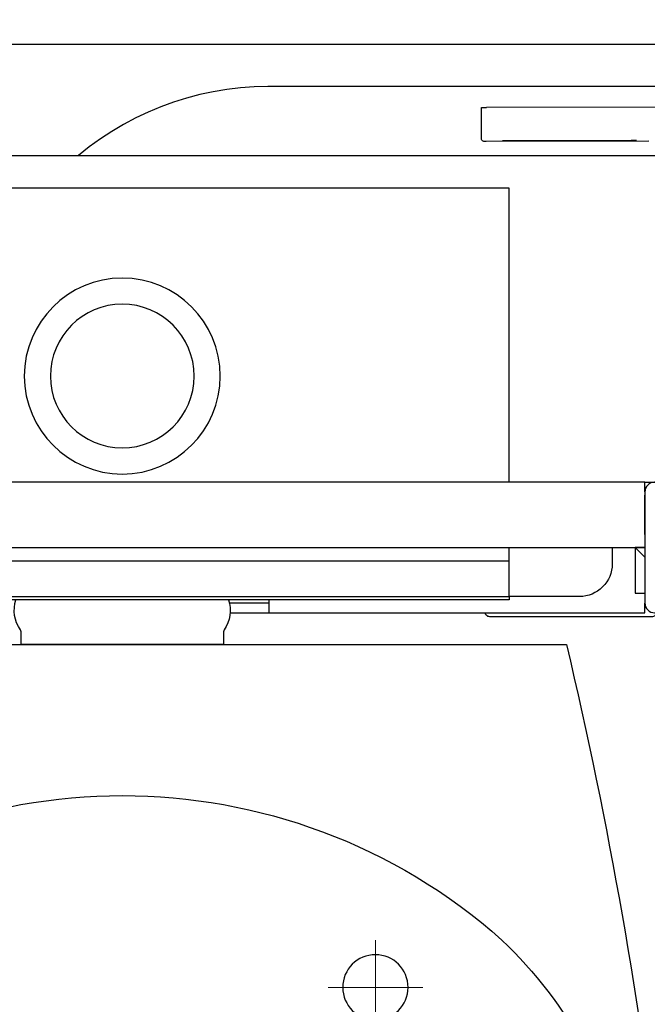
# Model space of a CAD drawing. Header units: millimetres. Extents: x 11979 to 37895, y 18730 to 47884.
# Tile 131 of 256: x 35450 to 35470, y 39454 to 39485. Entities that reach past the tile are written whole.
import ezdxf

# ---------------------------------------------------------------- set-up
doc = ezdxf.new("R2010")
doc.units = ezdxf.units.MM
for name, color, linetype in [('-WYMIAR', 8, 'Continuous'), ('_PROJEKTOWANE', 5, 'Continuous'), ('PROJEKTOWANE', 5, 'Continuous')]:
    doc.layers.add(name, color=color, linetype=linetype)
doc.layers.add('Niedrukowalna', color=140, linetype='Continuous', lineweight=15)

# ---------------------------------------------------------------- blocks, each defined once
blk = doc.blocks.new('K13102_TOP')
blk.add_lwpolyline([(0.175, -0.33487, 0.058036), (0.136, 0), (-0.136, 0, 0.058036), (-0.175, -0.33487)], format="xyb")
blk.add_lwpolyline([(0.14919, -0.47547, 0.091012), (0.175, -0.33487, 0.04468), (0.15644, -0.16298, 0.150678), (0.11626, -0.0905, 0.380316), (-0.11626, -0.0905, 0.150678), (-0.15644, -0.16298, 0.04468), (-0.175, -0.33487, 0.091012), (-0.14919, -0.47547, 0.171854), (-0.08542, -0.54789, 0.258868), (0.08542, -0.54789, 0.171854)], format="xyb", close=True)
blk.add_circle((-0.0775, -0.105), 0.01)
at = {"layer": 'Niedrukowalna'}
for points in [[(-0.0775, -0.1195), (-0.0775, -0.0905)], [(-0.092, -0.105), (-0.063, -0.105)]]:
    blk.add_lwpolyline(points, dxfattribs=at)
blk = doc.blocks.new('99440_TOP')
for points in [[(-0.18928, 0.17081), (-0.04441, 0.17081), (-0.04022, 0.17071), (-0.03603, 0.17042), (-0.03187, 0.16993), (-0.02773, 0.16925), (-0.02363, 0.16837), (-0.01957, 0.16731), (-0.01557, 0.16606), (-0.01163, 0.16462), (-0.00776, 0.163), (-0.00397, 0.1612), (-0.00027, 0.15923), (0.00334, 0.15708), (0.00684, 0.15478), (0.01023, 0.15231), (0.0135, 0.14968)], [(-0.19826, 0.16455), (-0.11135, 0.16437)], [(-0.16111, 0.15406), (-0.11132, 0.15396), (-0.11114, 0.15396), (-0.11098, 0.15396), (-0.11086, 0.15396), (-0.1107, 0.15397), (-0.11052, 0.15401), (-0.11035, 0.15408), (-0.1102, 0.15418), (-0.11007, 0.1543), (-0.10996, 0.15445), (-0.10988, 0.15461), (-0.10983, 0.15479), (-0.10982, 0.15497), (-0.10984, 0.16396), (-0.10985, 0.16436)], [(-0.12182, 0.15427), (-0.15182, 0.15433)], [(-0.15182, 0.15423), (-0.12182, 0.15417)], [(0.16506, 0.14968), (-0.16464, 0.14968)], [(-0.11834, 0.04968), (-0.11834, 0.13968), (0.11166, 0.13968), (0.11166, 0.04968)], [(-0.15987, 0.04668), (-0.15987, 0.04968), (0.16013, 0.04968), (0.16013, 0.04668)], [(-0.15987, 0.03368), (-0.15987, 0.04568)], [(0.16013, 0.02668), (0.15713, 0.02968), (0.16013, 0.02968), (-0.15987, 0.02968), (-0.15687, 0.02968), (-0.15987, 0.02668)], [(-0.15687, 0.02968), (-0.15687, 0.01568), (-0.15987, 0.01568)], [(0.10615, 0.02968), (0.10615, 0.0256), (-0.11834, 0.0256)], [(-0.03292, 0.00968), (-0.15987, 0.00968), (-0.15987, 0.01268)], [(-0.04487, 0.00968), (-0.04487, 0.01368)], [(-0.04487, 0.01268), (-0.0327, 0.01268)]]:
    blk.add_lwpolyline(points)
for points in [[(-0.1598, 0.04968), (-0.17235, 0.04968, 0.405519), (-0.17187, 0.05018), (-0.17187, 0.05088, 0.414214), (-0.17237, 0.05138), (-0.18737, 0.05138, 0.414214), (-0.18787, 0.05088), (-0.18787, 0.05018, 0.405519), (-0.18738, 0.04968), (-0.18987, 0.04968, -0.414214), (-0.19987, 0.05968), (-0.19987, 0.13968, -0.266001), (-0.19493, 0.1483)], [(-0.14987, 0.02968), (-0.14987, 0.02468, 0.414214), (-0.13987, 0.01468), (-0.11834, 0.01468), (-0.11834, 0.02968)], [(-0.03987, 0.01368), (-0.03242, 0.01368, 0.236962), (-0.03105, 0.00443, -0.154353), (-0.03087, 0.00386), (-0.03087, 0), (0.03113, 0), (0.03113, 0.00386, -0.154353), (0.03131, 0.00443, 0.236962), (0.03269, 0.01368), (0.04013, 0.01368)], [(-0.16317, 0.00948, 0.412536), (-0.16217, 0.00848), (-0.11237, 0.00848), (-0.11208, 0.00851), (-0.1118, 0.0086), (-0.11154, 0.00873), (-0.11132, 0.00892), (-0.11113, 0.00914), (-0.11099, 0.0094), (-0.1109, 0.00968)]]:
    blk.add_lwpolyline(points, format="xyb")
blk.add_lwpolyline([(-0.19987, 0.01268), (-0.19987, 0.04668, -0.414214), (-0.19687, 0.04968), (-0.16287, 0.04968, -0.414214), (-0.15987, 0.04668), (-0.15987, 0.01268, -0.414214), (-0.16287, 0.00968), (-0.19687, 0.00968, -0.414214)], format="xyb", close=True)
blk.add_lwpolyline([(-0.11834, 0.01368), (0.11166, 0.01368), (0.11166, 0.01468), (-0.11834, 0.01468)], close=True)
for radius in [0.03, 0.022]:
    blk.add_circle((0.00013, 0.08218), radius)
for centre, major_axis, start_param, end_param in [((-0.11135, 0.16436), (-0.0015, 0), 3.141878, 4.712682), ((-0.15182, 0.15428), (0.0055, -0.00001), 1.571085, 4.712678), ((-0.12182, 0.15422), (0.0055, -0.00001), 4.712678, 7.854271)]:
    blk.add_ellipse(centre, major_axis=major_axis, ratio=0.008726, start_param=start_param, end_param=end_param)

msp = doc.modelspace()

# ---------------------------------------------------------------- hatches: boundary and pattern name
at = {"layer": '-WYMIAR'}
h = msp.add_hatch(dxfattribs=at)
h.set_pattern_fill('DACHOWKA', color=256)
h.set_pattern_definition([(0, (478104.06, 37407.676), (0, 45), [9, -6]), (0, (478111.56, 37430.176), (0, 45), [9, -6]), (90, (478101.062, 37410.676), (-15, 9e-16), [19.5, -25.5]), (90, (478108.562, 37433.176), (-15, 9e-16), [19.5, -25.5]), (45, (478113.06, 37407.676), (-22.4999964, 22.4999964), [4.2426, -27.5772]), (45, (478128.06, 37407.676), (-22.4999964, 22.4999964), [4.2426, -27.5772]), (45, (478143.06, 37407.676), (-22.4999964, 22.4999964), [4.2426, -27.5772]), (135, (478104.06, 37407.676), (-22.4999964, -22.4999964), [4.2426, -27.5772]), (135, (478119.06, 37407.676), (-22.4999964, -22.4999964), [4.2426, -27.5772]), (135, (478134.06, 37407.676), (-22.4999964, -22.4999964), [4.2426, -27.5772])])
h.paths.add_polyline_path([(35727.329, 39265.955), (35405.731, 39265.955), (35405.731, 39204.405), (35727.329, 39204.405)])
h.paths.add_polyline_path([(35779.329, 39265.955), (35738.329, 39265.955), (35738.329, 39204.405), (35129.454, 39204.186, -1.559034), (35101.961, 39204.405), (34776.164, 39204.405, -1.53309), (34748.709, 39204.274), (34120.329, 39204.405), (34120.329, 39265.955), (34079.329, 39265.955), (34079.329, 39163.405), (35779.329, 39163.405)])
h.paths.add_polyline_path([(35784.329, 39289.955), (35784.329, 39531.905), (35779.329, 39531.905), (35779.329, 39289.955), (35779.329, 39163.405), (34079.329, 39163.405), (34079.329, 39572.905), (34074.329, 39572.905), (34074.329, 39127.405), (35784.329, 39127.405)])
h.paths.add_polyline_path([(35648.147, 39173.014), (35648.147, 39197.661), (35623.418, 39197.661), (35623.418, 39173.014)], flags=16)

# ---------------------------------------------------------------- linework, layer by layer
at = {"layer": '_PROJEKTOWANE'}
msp.add_line((35480.731, 39483.773), (35405.731, 39483.773), dxfattribs=at)

# ---------------------------------------------------------------- block references
at = {"layer": 'PROJEKTOWANE', "xscale": -100, "yscale": 100, "zscale": 100}
for name, p in [('99440_TOP', (35453.542, 39465.405)), ('K13102_TOP', (35453.529, 39465.405))]:
    msp.add_blockref(name, p, dxfattribs=at)

doc.saveas('drawing.dxf')
